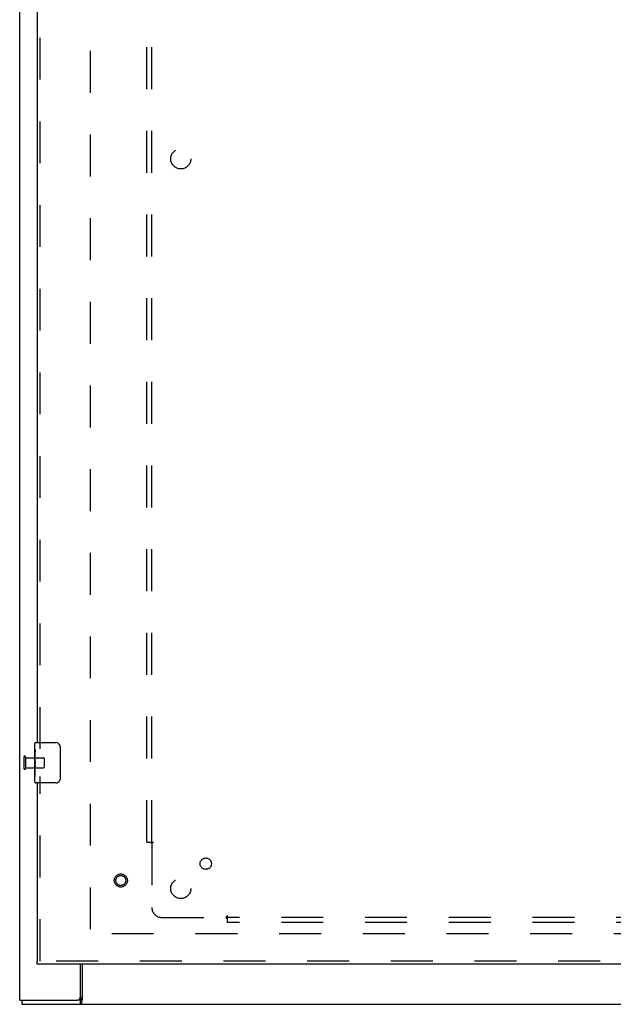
# Model space of a CAD drawing. Header units: inches. Extents: x 0 to 189, y 0 to 122.
# Tile 7 of 30: x 36 to 51, y 43 to 67. Entities that reach past the tile are written whole.
import ezdxf

# ---------------------------------------------------------------- set-up
doc = ezdxf.new("R2010")
doc.units = ezdxf.units.IN
doc.header["$LTSCALE"] = 10.388889
doc.header["$MEASUREMENT"] = 0
doc.linetypes.add('HIDDEN', pattern=[0.2, 0.1, -0.1])
doc.layers.get('0').update_dxf_attribs({"linetype": 'CONTINUOUS'})
for name, color, linetype in [('DEFAULT_2', 8, 'HIDDEN'), ('LEFT_OR_SECONDARY_DOOR_ASSEMBLY', 7, 'CONTINUOUS'), ('SUBPANEL', 7, 'CONTINUOUS')]:
    doc.layers.add(name, color=color, linetype=linetype)

msp = doc.modelspace()

# ---------------------------------------------------------------- linework, layer by layer
at = {"color": 3, "linetype": 'Continuous'}
for p, q in [((36.327, 42.781), (36.327, 84.573)), ((37.826, 43.677), (37.826, 42.843)), ((37.878, 43.677), (37.878, 42.801)), ((36.327, 42.781), (37.764, 42.781)), ((36.379, 42.677), (90.025, 42.677))]:
    msp.add_line(p, q, dxfattribs=at)
at = {"color": 7, "linetype": 'Continuous'}
for p, q in [((36.379, 42.781), (36.379, 42.677)), ((37.829, 42.781), (37.764, 42.781)), ((37.829, 42.781), (37.829, 42.677))]:
    msp.add_line(p, q, dxfattribs=at)
for points in [[(37.847, 42.803), (37.845, 42.8), (37.844, 42.796), (37.843, 42.793), (37.841, 42.791), (37.84, 42.788), (37.839, 42.786), (37.837, 42.784), (37.835, 42.783), (37.833, 42.782), (37.832, 42.781), (37.83, 42.781), (37.829, 42.781)], [(37.878, 42.853), (37.876, 42.851), (37.874, 42.85), (37.872, 42.848), (37.869, 42.847), (37.867, 42.844), (37.865, 42.842), (37.863, 42.839), (37.861, 42.836), (37.859, 42.834), (37.858, 42.831), (37.856, 42.828), (37.854, 42.824), (37.853, 42.821), (37.852, 42.817), (37.85, 42.813), (37.847, 42.803)]]:
    msp.add_lwpolyline(points, dxfattribs=at)
at = {"color": 3, "linetype": 'Continuous'}
msp.add_lwpolyline([(37.878, 42.801), (37.877, 42.798), (37.876, 42.794), (37.874, 42.79), (37.873, 42.785), (37.872, 42.78), (37.87, 42.774), (37.869, 42.768), (37.868, 42.762), (37.867, 42.756), (37.867, 42.75), (37.866, 42.744), (37.865, 42.738), (37.864, 42.732), (37.863, 42.726), (37.862, 42.72), (37.86, 42.714), (37.859, 42.709), (37.857, 42.704), (37.856, 42.699), (37.854, 42.695), (37.852, 42.692), (37.85, 42.689), (37.848, 42.686), (37.845, 42.683), (37.843, 42.681), (37.84, 42.679), (37.837, 42.678), (37.834, 42.677), (37.831, 42.677), (37.829, 42.677)], dxfattribs=at)
msp.add_arc((37.764, 42.843), 0.0625, 270, 360, dxfattribs=at)
at = {"layer": 'DEFAULT_2', "color": 8, "linetype": 'HIDDEN'}
for p, q in [((38.077, 82.979), (38.077, 44.375)), ((36.431, 48.819), (36.431, 48.535)), ((36.474, 48.819), (36.474, 48.535)), ((36.474, 48.801), (36.921, 48.801)), ((36.931, 48.791), (36.931, 48.563)), ((36.474, 48.553), (36.921, 48.553)), ((60.431, 44.427), (38.077, 44.427))]:
    msp.add_line(p, q, dxfattribs=at)
for centre, radius, start, end in [((36.452, 48.819), 0.0215, 0, 180), ((36.921, 48.791), 0.01, 0, 90), ((36.452, 48.535), 0.0215, 180, 360), ((36.921, 48.563), 0.01, 270, 360)]:
    msp.add_arc(centre, radius, start, end, dxfattribs=at)
at = {"layer": 'LEFT_OR_SECONDARY_DOOR_ASSEMBLY', "color": 8, "linetype": 'HIDDEN'}
for p, q in [((36.838, 49.022), (36.838, 78.332)), ((36.838, 43.752), (36.838, 48.332)), ((61.127, 43.752), (36.763, 43.752))]:
    msp.add_line(p, q, dxfattribs=at)
at = {"layer": 'LEFT_OR_SECONDARY_DOOR_ASSEMBLY', "color": 3, "linetype": 'Continuous'}
for p, q in [((36.763, 78.177), (36.763, 49.177)), ((36.763, 48.177), (36.763, 43.752)), ((61.127, 43.677), (36.763, 43.677))]:
    msp.add_line(p, q, dxfattribs=at)
at = {"layer": 'LEFT_OR_SECONDARY_DOOR_ASSEMBLY', "color": 7, "linetype": 'Continuous'}
for p, q in [((36.703, 49.018), (36.703, 49.162)), ((36.718, 49.177), (37.228, 49.177)), ((36.703, 48.762), (36.703, 49.014)), ((36.712, 48.96), (36.703, 48.96)), ((36.713, 48.792), (36.713, 48.949)), ((37.328, 49.077), (37.328, 48.277)), ((36.703, 48.792), (36.713, 48.792)), ((36.703, 48.192), (36.703, 48.759)), ((36.706, 48.729), (36.703, 48.729)), ((36.703, 48.597), (36.712, 48.597)), ((36.703, 48.561), (36.713, 48.561)), ((36.703, 48.498), (36.713, 48.498)), ((36.713, 48.608), (36.713, 48.661)), ((36.713, 48.331), (36.713, 48.561)), ((36.703, 48.331), (36.713, 48.331)), ((37.228, 48.177), (36.718, 48.177)), ((36.763, 43.677), (36.763, 43.752))]:
    msp.add_line(p, q, dxfattribs=at)
for points in [[(36.703, 49.018), (36.703, 49.014), (36.704, 49.01), (36.705, 49.005), (36.706, 48.999), (36.707, 48.992), (36.708, 48.984), (36.71, 48.976), (36.711, 48.967)], [(36.711, 48.967), (36.712, 48.958), (36.713, 48.949)], [(37.321, 49.113), (37.323, 49.107), (37.325, 49.101), (37.326, 49.095), (37.327, 49.089), (37.328, 49.083), (37.328, 49.077)], [(36.703, 48.762), (36.703, 48.755), (36.704, 48.747), (36.705, 48.739), (36.706, 48.73)], [(36.706, 48.73), (36.709, 48.703), (36.71, 48.694), (36.711, 48.685), (36.712, 48.677), (36.712, 48.669), (36.713, 48.661)], [(36.713, 48.608), (36.713, 48.602), (36.712, 48.596), (36.712, 48.59), (36.711, 48.584), (36.71, 48.578), (36.71, 48.572)], [(37.328, 48.277), (37.328, 48.27), (37.327, 48.264), (37.326, 48.258), (37.325, 48.252), (37.323, 48.246), (37.321, 48.24)]]:
    msp.add_lwpolyline(points, dxfattribs=at)
at = {"layer": 'LEFT_OR_SECONDARY_DOOR_ASSEMBLY', "color": 8, "linetype": 'HIDDEN'}
for radius in [0.164, 0.124]:
    msp.add_circle((38.838, 45.752), radius, dxfattribs=at)
at = {"layer": 'LEFT_OR_SECONDARY_DOOR_ASSEMBLY', "color": 7, "linetype": 'Continuous'}
for centre, radius, start, end in [((36.718, 49.162), 0.015, 90, 180), ((37.228, 49.077), 0.1, 21.1999, 90), ((36.718, 48.192), 0.015, 180, 270), ((37.228, 48.277), 0.1, 270, 338.7946)]:
    msp.add_arc(centre, radius, start, end, dxfattribs=at)
msp.add_ellipse((36.903, 48.595), major_axis=(0.2, 0), ratio=0.432808, start_param=3.141593, end_param=3.403409, dxfattribs=at)
at = {"layer": 'SUBPANEL', "color": 8, "linetype": 'HIDDEN'}
for p, q in [((39.483, 46.708), (39.483, 80.645)), ((39.608, 46.708), (39.608, 80.645)), ((39.483, 46.708), (39.57, 46.708)), ((39.57, 46.708), (39.649, 46.708)), ((39.589, 46.691), (39.596, 46.684)), ((39.608, 46.673), (39.608, 45.083)), ((39.628, 46.686), (39.622, 46.682)), ((39.858, 44.833), (41.448, 44.833)), ((41.483, 44.794), (41.483, 44.874)), ((85.421, 44.833), (41.483, 44.833)), ((41.483, 44.708), (41.483, 44.794)), ((85.421, 44.708), (41.483, 44.708))]:
    msp.add_line(p, q, dxfattribs=at)
for points in [[(39.57, 46.708), (39.572, 46.706), (39.574, 46.705), (39.576, 46.703), (39.578, 46.702), (39.58, 46.7), (39.581, 46.698), (39.583, 46.697), (39.585, 46.695), (39.586, 46.694), (39.588, 46.692), (39.589, 46.691)], [(39.596, 46.684), (39.598, 46.682), (39.6, 46.681), (39.602, 46.679), (39.603, 46.677), (39.605, 46.675), (39.607, 46.674), (39.608, 46.673)], [(39.622, 46.682), (39.619, 46.681), (39.617, 46.679), (39.615, 46.678), (39.613, 46.676), (39.611, 46.675), (39.61, 46.674), (39.608, 46.673)], [(39.649, 46.708), (39.648, 46.706), (39.648, 46.705), (39.647, 46.703), (39.646, 46.702), (39.645, 46.7), (39.644, 46.699), (39.643, 46.697), (39.642, 46.696), (39.64, 46.695), (39.639, 46.693), (39.637, 46.692), (39.636, 46.691), (39.634, 46.689), (39.632, 46.688), (39.63, 46.687), (39.628, 46.686)], [(41.457, 44.846), (41.456, 44.844), (41.454, 44.842), (41.453, 44.84), (41.452, 44.838), (41.45, 44.836), (41.449, 44.834), (41.448, 44.833)], [(41.466, 44.814), (41.46, 44.821), (41.458, 44.823), (41.456, 44.824), (41.454, 44.826), (41.452, 44.828), (41.451, 44.83), (41.449, 44.831), (41.448, 44.833)], [(41.483, 44.874), (41.482, 44.873), (41.48, 44.872), (41.478, 44.872), (41.477, 44.871), (41.476, 44.87), (41.474, 44.869), (41.473, 44.868), (41.471, 44.866), (41.47, 44.865), (41.468, 44.863), (41.467, 44.862), (41.466, 44.86), (41.465, 44.859), (41.464, 44.857), (41.462, 44.855), (41.461, 44.853), (41.457, 44.846)], [(41.483, 44.794), (41.482, 44.796), (41.48, 44.799), (41.478, 44.801), (41.477, 44.803), (41.475, 44.804), (41.474, 44.806), (41.472, 44.808), (41.471, 44.81), (41.469, 44.811), (41.468, 44.813), (41.466, 44.814)]]:
    msp.add_lwpolyline(points, dxfattribs=at)
for centre, radius in [((40.327, 63.677), 0.25), ((40.946, 46.17), 0.141), ((40.327, 45.552), 0.25)]:
    msp.add_circle(centre, radius, dxfattribs=at)
msp.add_arc((39.858, 45.083), 0.25, 180, 270, dxfattribs=at)

doc.saveas('drawing.dxf')
